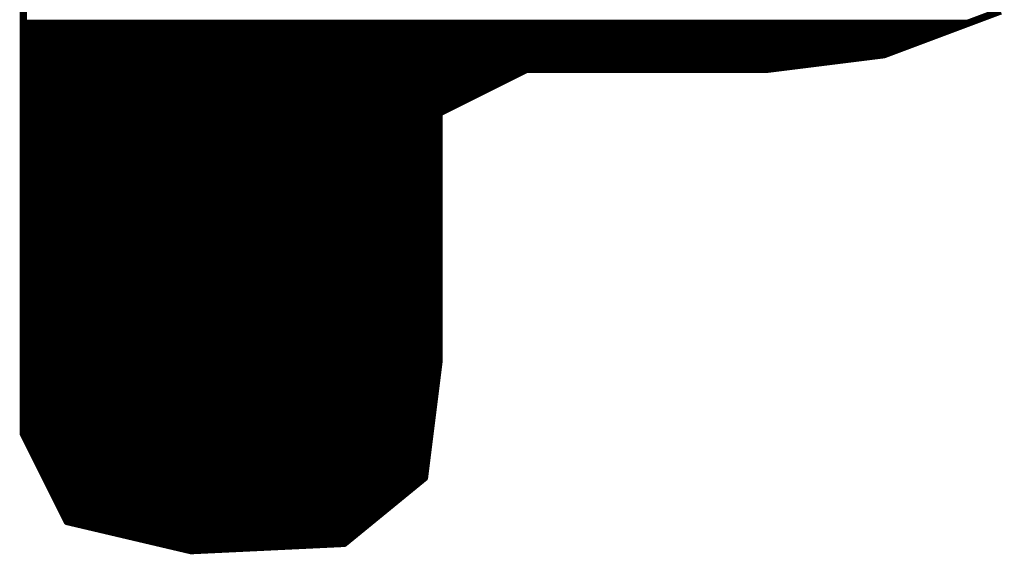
# Model space of a CAD drawing. Extents: x -35 to 35, y -57 to 81.
# Tile 126 of 153: x -3.947 to -2.597, y 73.872 to 74.605. Entities that reach past the tile are written whole.
import ezdxf

# ---------------------------------------------------------------- set-up
doc = ezdxf.new("R2010")
doc.units = 0
doc.layers.add('21', color=7, linetype='CONTINUOUS')

msp = doc.modelspace()

# ---------------------------------------------------------------- linework, layer by layer
at = {"layer": '21', "const_width": 0.01}
for points in [[(-3.942, 76.067), (-3.942, 74.037)], [(-2.762, 74.557), (-2.602, 74.617)], [(-3.942, 74.6), (-2.6473, 74.6)], [(-3.942, 74.59), (-2.674, 74.59)], [(-3.942, 74.58), (-2.7007, 74.58)], [(-3.942, 74.57), (-2.7273, 74.57)], [(-3.942, 74.56), (-2.754, 74.56)], [(-2.922, 74.537), (-2.762, 74.557)], [(-3.942, 74.55), (-2.818, 74.55)], [(-3.942, 74.54), (-2.898, 74.54)], [(-3.942, 74.53), (-3.266, 74.53)], [(-3.372, 74.477), (-3.252, 74.537)], [(-3.252, 74.537), (-2.922, 74.537)], [(-3.942, 74.52), (-3.286, 74.52)], [(-3.942, 74.51), (-3.306, 74.51)], [(-3.942, 74.5), (-3.326, 74.5)], [(-3.942, 74.49), (-3.346, 74.49)], [(-3.942, 74.48), (-3.366, 74.48)], [(-3.372, 74.137), (-3.372, 74.477)], [(-3.942, 74.47), (-3.372, 74.47)], [(-3.942, 74.46), (-3.372, 74.46)], [(-3.942, 74.45), (-3.372, 74.45)], [(-3.942, 74.44), (-3.372, 74.44)], [(-3.942, 74.43), (-3.372, 74.43)], [(-3.942, 74.42), (-3.372, 74.42)], [(-3.942, 74.41), (-3.372, 74.41)], [(-3.942, 74.4), (-3.372, 74.4)], [(-3.942, 74.39), (-3.372, 74.39)], [(-3.942, 74.38), (-3.372, 74.38)], [(-3.942, 74.37), (-3.372, 74.37)], [(-3.942, 74.36), (-3.372, 74.36)], [(-3.942, 74.35), (-3.372, 74.35)], [(-3.942, 74.34), (-3.372, 74.34)], [(-3.942, 74.33), (-3.372, 74.33)], [(-3.942, 74.32), (-3.372, 74.32)], [(-3.942, 74.31), (-3.372, 74.31)], [(-3.942, 74.3), (-3.372, 74.3)], [(-3.942, 74.29), (-3.372, 74.29)], [(-3.942, 74.28), (-3.372, 74.28)], [(-3.942, 74.27), (-3.372, 74.27)], [(-3.942, 74.26), (-3.372, 74.26)], [(-3.942, 74.25), (-3.372, 74.25)], [(-3.942, 74.24), (-3.372, 74.24)], [(-3.942, 74.23), (-3.372, 74.23)], [(-3.942, 74.22), (-3.372, 74.22)], [(-3.942, 74.21), (-3.372, 74.21)], [(-3.942, 74.2), (-3.372, 74.2)], [(-3.942, 74.19), (-3.372, 74.19)], [(-3.942, 74.18), (-3.372, 74.18)], [(-3.942, 74.17), (-3.372, 74.17)], [(-3.942, 74.16), (-3.372, 74.16)], [(-3.942, 74.15), (-3.372, 74.15)], [(-3.942, 74.14), (-3.372, 74.14)], [(-3.942, 74.13), (-3.3729, 74.13)], [(-3.392, 73.977), (-3.372, 74.137)], [(-3.942, 74.12), (-3.3741, 74.12)], [(-3.942, 74.11), (-3.3754, 74.11)], [(-3.942, 74.1), (-3.3766, 74.1)], [(-3.942, 74.09), (-3.3779, 74.09)], [(-3.942, 74.08), (-3.3791, 74.08)], [(-3.942, 74.07), (-3.3804, 74.07)], [(-3.942, 74.06), (-3.3816, 74.06)], [(-3.942, 74.05), (-3.3829, 74.05)], [(-3.942, 74.04), (-3.3841, 74.04)], [(-3.942, 74.037), (-3.882, 73.917)], [(-3.9385, 74.03), (-3.3854, 74.03)], [(-3.9335, 74.02), (-3.3866, 74.02)], [(-3.9285, 74.01), (-3.3879, 74.01)], [(-3.9235, 74), (-3.3891, 74)], [(-3.9185, 73.99), (-3.3904, 73.99)], [(-3.9135, 73.98), (-3.3916, 73.98)], [(-3.502, 73.887), (-3.392, 73.977)], [(-3.9085, 73.97), (-3.4006, 73.97)], [(-3.9035, 73.96), (-3.4128, 73.96)], [(-3.8985, 73.95), (-3.425, 73.95)], [(-3.8935, 73.94), (-3.4372, 73.94)], [(-3.8885, 73.93), (-3.4494, 73.93)], [(-3.8835, 73.92), (-3.4617, 73.92)], [(-3.882, 73.917), (-3.712, 73.877)], [(-3.8523, 73.91), (-3.4739, 73.91)], [(-3.8098, 73.9), (-3.4861, 73.9)], [(-3.7673, 73.89), (-3.4983, 73.89)], [(-3.712, 73.877), (-3.502, 73.887)], [(-3.7248, 73.88), (-3.649, 73.88)]]:
    msp.add_lwpolyline(points, dxfattribs=at)
at = {"layer": '21', "const_width": 0.005}
for points in [[(-3.942, 74.6025, 1), (-3.942, 74.5975)], [(-2.6473, 74.5975, 1), (-2.6473, 74.6025)], [(-3.942, 74.5925, 1), (-3.942, 74.5875)], [(-2.674, 74.5875, 1), (-2.674, 74.5925)], [(-3.942, 74.5825, 1), (-3.942, 74.5775)], [(-3.942, 74.5725, 1), (-3.942, 74.5675)], [(-2.7273, 74.5675, 1), (-2.7273, 74.5725)], [(-2.7007, 74.5775, 1), (-2.7007, 74.5825)], [(-3.942, 74.5625, 1), (-3.942, 74.5575)], [(-2.7629, 74.5593, 1), (-2.7611, 74.5547)], [(-2.7617, 74.5545, 1), (-2.7623, 74.5595)], [(-2.754, 74.5575, 1), (-2.754, 74.5625)], [(-3.942, 74.5525, 1), (-3.942, 74.5475)], [(-2.818, 74.5475, 1), (-2.818, 74.5525)], [(-3.942, 74.5425, 1), (-3.942, 74.5375)], [(-3.942, 74.5325, 1), (-3.942, 74.5275)], [(-3.266, 74.5275, 1), (-3.266, 74.5325)], [(-3.252, 74.5395, 1), (-3.252, 74.5345)], [(-3.2509, 74.5348, 1), (-3.2531, 74.5392)], [(-2.9223, 74.5395, 1), (-2.9217, 74.5345)], [(-2.922, 74.5345, 1), (-2.922, 74.5395)], [(-2.898, 74.5375, 1), (-2.898, 74.5425)], [(-3.942, 74.5225, 1), (-3.942, 74.5175)], [(-3.286, 74.5175, 1), (-3.286, 74.5225)], [(-3.942, 74.5125, 1), (-3.942, 74.5075)], [(-3.306, 74.5075, 1), (-3.306, 74.5125)], [(-3.942, 74.5025, 1), (-3.942, 74.4975)], [(-3.942, 74.4925, 1), (-3.942, 74.4875)], [(-3.346, 74.4875, 1), (-3.346, 74.4925)], [(-3.326, 74.4975, 1), (-3.326, 74.5025)], [(-3.942, 74.4825, 1), (-3.942, 74.4775)], [(-3.3695, 74.477, 1), (-3.3745, 74.477)], [(-3.3731, 74.4792, 1), (-3.3709, 74.4748)], [(-3.366, 74.4775, 1), (-3.366, 74.4825)], [(-3.942, 74.4725, 1), (-3.942, 74.4675)], [(-3.372, 74.4675, 1), (-3.372, 74.4725)], [(-3.942, 74.4625, 1), (-3.942, 74.4575)], [(-3.942, 74.4525, 1), (-3.942, 74.4475)], [(-3.372, 74.4575, 1), (-3.372, 74.4625)], [(-3.372, 74.4475, 1), (-3.372, 74.4525)], [(-3.942, 74.4425, 1), (-3.942, 74.4375)], [(-3.372, 74.4375, 1), (-3.372, 74.4425)], [(-3.942, 74.4325, 1), (-3.942, 74.4275)], [(-3.372, 74.4275, 1), (-3.372, 74.4325)], [(-3.942, 74.4225, 1), (-3.942, 74.4175)], [(-3.942, 74.4125, 1), (-3.942, 74.4075)], [(-3.372, 74.4175, 1), (-3.372, 74.4225)], [(-3.372, 74.4075, 1), (-3.372, 74.4125)], [(-3.942, 74.4025, 1), (-3.942, 74.3975)], [(-3.372, 74.3975, 1), (-3.372, 74.4025)], [(-3.942, 74.3925, 1), (-3.942, 74.3875)], [(-3.372, 74.3875, 1), (-3.372, 74.3925)], [(-3.942, 74.3825, 1), (-3.942, 74.3775)], [(-3.942, 74.3725, 1), (-3.942, 74.3675)], [(-3.372, 74.3775, 1), (-3.372, 74.3825)], [(-3.372, 74.3675, 1), (-3.372, 74.3725)], [(-3.942, 74.3625, 1), (-3.942, 74.3575)], [(-3.372, 74.3575, 1), (-3.372, 74.3625)], [(-3.942, 74.3525, 1), (-3.942, 74.3475)], [(-3.942, 74.3425, 1), (-3.942, 74.3375)], [(-3.372, 74.3475, 1), (-3.372, 74.3525)], [(-3.372, 74.3375, 1), (-3.372, 74.3425)], [(-3.942, 74.3325, 1), (-3.942, 74.3275)], [(-3.372, 74.3275, 1), (-3.372, 74.3325)], [(-3.942, 74.3225, 1), (-3.942, 74.3175)], [(-3.372, 74.3175, 1), (-3.372, 74.3225)], [(-3.942, 74.3125, 1), (-3.942, 74.3075)], [(-3.942, 74.3025, 1), (-3.942, 74.2975)], [(-3.372, 74.3075, 1), (-3.372, 74.3125)], [(-3.372, 74.2975, 1), (-3.372, 74.3025)], [(-3.942, 74.2925, 1), (-3.942, 74.2875)], [(-3.372, 74.2875, 1), (-3.372, 74.2925)], [(-3.942, 74.2825, 1), (-3.942, 74.2775)], [(-3.372, 74.2775, 1), (-3.372, 74.2825)], [(-3.942, 74.2725, 1), (-3.942, 74.2675)], [(-3.942, 74.2625, 1), (-3.942, 74.2575)], [(-3.372, 74.2675, 1), (-3.372, 74.2725)], [(-3.372, 74.2575, 1), (-3.372, 74.2625)], [(-3.942, 74.2525, 1), (-3.942, 74.2475)], [(-3.372, 74.2475, 1), (-3.372, 74.2525)], [(-3.942, 74.2425, 1), (-3.942, 74.2375)], [(-3.372, 74.2375, 1), (-3.372, 74.2425)], [(-3.942, 74.2325, 1), (-3.942, 74.2275)], [(-3.942, 74.2225, 1), (-3.942, 74.2175)], [(-3.372, 74.2275, 1), (-3.372, 74.2325)], [(-3.372, 74.2175, 1), (-3.372, 74.2225)], [(-3.942, 74.2125, 1), (-3.942, 74.2075)], [(-3.372, 74.2075, 1), (-3.372, 74.2125)], [(-3.942, 74.2025, 1), (-3.942, 74.1975)], [(-3.372, 74.1975, 1), (-3.372, 74.2025)], [(-3.942, 74.1925, 1), (-3.942, 74.1875)], [(-3.942, 74.1825, 1), (-3.942, 74.1775)], [(-3.372, 74.1875, 1), (-3.372, 74.1925)], [(-3.372, 74.1775, 1), (-3.372, 74.1825)], [(-3.942, 74.1725, 1), (-3.942, 74.1675)], [(-3.372, 74.1675, 1), (-3.372, 74.1725)], [(-3.942, 74.1625, 1), (-3.942, 74.1575)], [(-3.372, 74.1575, 1), (-3.372, 74.1625)], [(-3.942, 74.1525, 1), (-3.942, 74.1475)], [(-3.942, 74.1425, 1), (-3.942, 74.1375)], [(-3.3695, 74.1367, 1), (-3.3745, 74.1373)], [(-3.372, 74.1475, 1), (-3.372, 74.1525)], [(-3.372, 74.1375, 1), (-3.372, 74.1425)], [(-3.942, 74.1325, 1), (-3.942, 74.1275)], [(-3.3745, 74.137, 1), (-3.3695, 74.137)], [(-3.3729, 74.1275, 1), (-3.3729, 74.1325)], [(-3.942, 74.1225, 1), (-3.942, 74.1175)], [(-3.3741, 74.1175, 1), (-3.3741, 74.1225)], [(-3.942, 74.1125, 1), (-3.942, 74.1075)], [(-3.942, 74.1025, 1), (-3.942, 74.0975)], [(-3.3766, 74.0975, 1), (-3.3766, 74.1025)], [(-3.3754, 74.1075, 1), (-3.3754, 74.1125)], [(-3.942, 74.0925, 1), (-3.942, 74.0875)], [(-3.3779, 74.0875, 1), (-3.3779, 74.0925)], [(-3.942, 74.0825, 1), (-3.942, 74.0775)], [(-3.942, 74.0725, 1), (-3.942, 74.0675)], [(-3.3804, 74.0675, 1), (-3.3804, 74.0725)], [(-3.3791, 74.0775, 1), (-3.3791, 74.0825)], [(-3.942, 74.0625, 1), (-3.942, 74.0575)], [(-3.3816, 74.0575, 1), (-3.3816, 74.0625)], [(-3.942, 74.0525, 1), (-3.942, 74.0475)], [(-3.3829, 74.0475, 1), (-3.3829, 74.0525)], [(-3.942, 74.0425, 1), (-3.942, 74.0375)], [(-3.9398, 74.0381, 1), (-3.9442, 74.0359)], [(-3.9445, 74.037, 1), (-3.9395, 74.037)], [(-3.9385, 74.0325, 1), (-3.9385, 74.0275)], [(-3.3854, 74.0275, 1), (-3.3854, 74.0325)], [(-3.3841, 74.0375, 1), (-3.3841, 74.0425)], [(-3.9335, 74.0225, 1), (-3.9335, 74.0175)], [(-3.3866, 74.0175, 1), (-3.3866, 74.0225)], [(-3.9285, 74.0125, 1), (-3.9285, 74.0075)], [(-3.3879, 74.0075, 1), (-3.3879, 74.0125)], [(-3.9235, 74.0025, 1), (-3.9235, 73.9975)], [(-3.9185, 73.9925, 1), (-3.9185, 73.9875)], [(-3.3904, 73.9875, 1), (-3.3904, 73.9925)], [(-3.3891, 73.9975, 1), (-3.3891, 74.0025)], [(-3.9135, 73.9825, 1), (-3.9135, 73.9775)], [(-3.3904, 73.9751, 1), (-3.3936, 73.9789)], [(-3.3916, 73.9775, 1), (-3.3916, 73.9825)], [(-3.9085, 73.9725, 1), (-3.9085, 73.9675)], [(-3.4006, 73.9675, 1), (-3.4006, 73.9725)], [(-3.3945, 73.9773, 1), (-3.3895, 73.9767)], [(-3.9035, 73.9625, 1), (-3.9035, 73.9575)], [(-3.8985, 73.9525, 1), (-3.8985, 73.9475)], [(-3.425, 73.9475, 1), (-3.425, 73.9525)], [(-3.4128, 73.9575, 1), (-3.4128, 73.9625)], [(-3.8935, 73.9425, 1), (-3.8935, 73.9375)], [(-3.4372, 73.9375, 1), (-3.4372, 73.9425)], [(-3.8885, 73.9325, 1), (-3.8885, 73.9275)], [(-3.4494, 73.9275, 1), (-3.4494, 73.9325)], [(-3.8835, 73.9225, 1), (-3.8835, 73.9175)], [(-3.8814, 73.9194, 1), (-3.8826, 73.9146)], [(-3.8842, 73.9159, 1), (-3.8798, 73.9181)], [(-3.8523, 73.9125, 1), (-3.8523, 73.9075)], [(-3.4739, 73.9075, 1), (-3.4739, 73.9125)], [(-3.4617, 73.9175, 1), (-3.4617, 73.9225)], [(-3.8098, 73.9025, 1), (-3.8098, 73.8975)], [(-3.4861, 73.8975, 1), (-3.4861, 73.9025)], [(-3.7673, 73.8925, 1), (-3.7673, 73.8875)], [(-3.5036, 73.8889, 1), (-3.5004, 73.8851)], [(-3.5019, 73.8845, 1), (-3.5021, 73.8895)], [(-3.4983, 73.8875, 1), (-3.4983, 73.8925)], [(-3.7248, 73.8825, 1), (-3.7248, 73.8775)], [(-3.7121, 73.8795, 1), (-3.7119, 73.8745)], [(-3.7126, 73.8746, 1), (-3.7114, 73.8794)], [(-3.649, 73.8775, 1), (-3.649, 73.8825)]]:
    msp.add_lwpolyline(points, format="xyb", dxfattribs=at)

doc.saveas('drawing.dxf')
